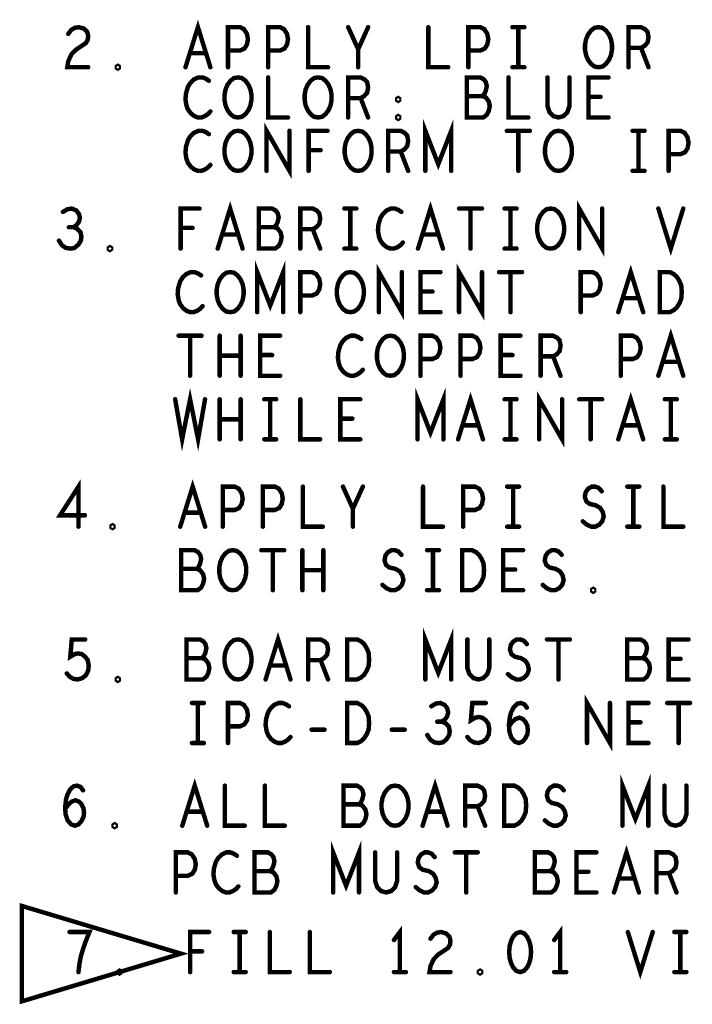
# Model space of a CAD drawing. Extents: x -10 to 15.7, y -3.3 to 6.3.
# Tile 23 of 40: x 10.5 to 11.6, y -0.3 to 1.3. Entities that reach past the tile are written whole.
import ezdxf

# ---------------------------------------------------------------- set-up
doc = ezdxf.new("R2010")
doc.units = 0
doc.layers.get('0').update_dxf_attribs({"color": 3, "linetype": 'CONTINUOUS'})

# ---------------------------------------------------------------- blocks, each defined once
blk = doc.blocks.new('PAD_R1')
at = {"const_width": 0.5}
blk.add_lwpolyline([(0.25, 0, 1), (-0.25, 0, 1)], format="xyb", close=True, dxfattribs=at)

msp = doc.modelspace()

# ---------------------------------------------------------------- linework, layer by layer
at = {"const_width": 0.007}
for points in [[(10.61591, 1.27577), (10.62061, 1.28207), (10.62609, 1.28522), (10.63236, 1.28627), (10.64019, 1.28417), (10.64567, 1.27892), (10.64724, 1.27262), (10.64646, 1.26632), (10.64332, 1.26107), (10.62766, 1.25057), (10.62061, 1.24322), (10.61591, 1.23272), (10.61434, 1.22327), (10.64724, 1.22327)], [(10.80021, 1.22327), (10.81979, 1.28627), (10.83938, 1.22327)], [(10.86712, 1.22327), (10.86712, 1.28627), (10.88592, 1.28627), (10.89219, 1.28312), (10.89689, 1.27577), (10.89846, 1.26737), (10.89689, 1.25897), (10.89297, 1.25267), (10.88592, 1.24952), (10.86712, 1.24952)], [(10.93012, 1.22327), (10.93012, 1.28627), (10.94892, 1.28627), (10.95519, 1.28312), (10.95989, 1.27577), (10.96146, 1.26737), (10.95989, 1.25897), (10.95597, 1.25267), (10.94892, 1.24952), (10.93012, 1.24952)], [(10.99312, 1.28627), (10.99312, 1.22327), (11.02446, 1.22327)], [(11.07179, 1.22327), (11.07179, 1.25162), (11.05612, 1.28627)], [(11.08746, 1.28627), (11.07179, 1.25162)], [(11.18212, 1.28627), (11.18212, 1.22327), (11.21346, 1.22327)], [(11.24512, 1.22327), (11.24512, 1.28627), (11.26392, 1.28627), (11.27019, 1.28312), (11.27489, 1.27577), (11.27646, 1.26737), (11.27489, 1.25897), (11.27097, 1.25267), (11.26392, 1.24952), (11.24512, 1.24952)], [(11.31439, 1.28627), (11.33319, 1.28627)], [(11.32379, 1.28627), (11.32379, 1.22327)], [(11.49712, 1.22327), (11.49712, 1.28627), (11.51671, 1.28627), (11.52297, 1.28312), (11.52689, 1.27892), (11.52846, 1.27052), (11.52689, 1.26212), (11.52219, 1.25687), (11.51671, 1.25372), (11.49712, 1.25372)], [(11.51671, 1.25372), (11.52846, 1.22327)], [(10.83232, 1.24532), (10.80726, 1.24532)], [(11.31439, 1.22327), (11.33319, 1.22327)], [(10.83702, 1.20202), (10.83232, 1.20517), (10.82684, 1.20727), (10.82057, 1.20727), (10.81352, 1.20412), (10.80804, 1.19887), (10.80412, 1.19257), (10.80099, 1.18207), (10.80021, 1.17262), (10.80177, 1.16317), (10.80412, 1.15687), (10.80882, 1.15057), (10.81431, 1.14637), (10.81979, 1.14427), (10.82527, 1.14427), (10.83076, 1.14637), (10.83546, 1.14952), (10.83938, 1.15372)], [(10.93012, 1.20727), (10.93012, 1.14427), (10.96146, 1.14427)], [(11.05612, 1.14427), (11.05612, 1.20727), (11.07571, 1.20727), (11.08197, 1.20412), (11.08589, 1.19992), (11.08746, 1.19152), (11.08589, 1.18312), (11.08119, 1.17787), (11.07571, 1.17472), (11.05612, 1.17472)], [(11.26706, 1.17787), (11.27019, 1.18102), (11.27254, 1.18627), (11.27411, 1.19362), (11.27254, 1.19992), (11.26941, 1.20412), (11.26392, 1.20727), (11.24277, 1.20727), (11.24277, 1.14427), (11.26862, 1.14427), (11.27411, 1.14847), (11.27724, 1.15477), (11.27881, 1.16212), (11.27724, 1.16947), (11.27254, 1.17577), (11.26706, 1.17787), (11.24277, 1.17787)], [(11.30812, 1.20727), (11.30812, 1.14427), (11.33946, 1.14427)], [(11.36956, 1.20727), (11.36956, 1.16212), (11.37269, 1.15267), (11.37896, 1.14637), (11.38679, 1.14427), (11.39462, 1.14637), (11.40089, 1.15267), (11.40402, 1.16212), (11.40402, 1.20727)], [(11.46546, 1.14427), (11.43412, 1.14427), (11.43412, 1.20727), (11.46546, 1.20727)], [(11.07571, 1.17472), (11.08746, 1.14427)], [(11.45292, 1.17682), (11.43412, 1.17682)], [(10.92777, 1.06027), (10.92777, 1.12327), (10.96381, 1.06027), (10.96381, 1.12327)], [(11.17742, 1.06027), (11.17742, 1.12327), (11.19779, 1.07077), (11.21816, 1.12327), (11.21816, 1.06027)], [(10.83702, 1.11802), (10.83232, 1.12117), (10.82684, 1.12327), (10.82057, 1.12327), (10.81352, 1.12012), (10.80804, 1.11487), (10.80412, 1.10857), (10.80099, 1.09807), (10.80021, 1.08862), (10.80177, 1.07917), (10.80412, 1.07287), (10.80882, 1.06657), (10.81431, 1.06237), (10.81979, 1.06027), (10.82527, 1.06027), (10.83076, 1.06237), (10.83546, 1.06552), (10.83938, 1.06972)], [(10.99391, 1.06027), (10.99391, 1.12327), (11.02367, 1.12327)], [(11.11912, 1.06027), (11.11912, 1.12327), (11.13871, 1.12327), (11.14497, 1.12012), (11.14889, 1.11592), (11.15046, 1.10752), (11.14889, 1.09912), (11.14419, 1.09387), (11.13871, 1.09072), (11.11912, 1.09072)], [(11.30577, 1.12327), (11.34181, 1.12327)], [(11.32379, 1.12327), (11.32379, 1.06027)], [(11.50339, 1.12327), (11.52219, 1.12327)], [(11.51279, 1.12327), (11.51279, 1.06027)], [(11.56012, 1.06027), (11.56012, 1.12327), (11.57892, 1.12327), (11.58519, 1.12012), (11.58989, 1.11277), (11.59146, 1.10437), (11.58989, 1.09597), (11.58597, 1.08967), (11.57892, 1.08652), (11.56012, 1.08652)], [(11.01271, 1.09282), (10.99391, 1.09282)], [(11.13871, 1.09072), (11.15046, 1.06027)], [(11.50339, 1.06027), (11.52219, 1.06027)], [(10.85092, 0.938), (10.8705, 1.001), (10.89008, 0.938)], [(11.16592, 0.938), (11.1855, 1.001), (11.20508, 0.938)], [(11.41948, 0.938), (11.41948, 1.001), (11.45552, 0.938), (11.45552, 1.001)], [(10.62398, 0.9716), (10.62868, 0.97475), (10.6326, 0.98), (10.63417, 0.9863), (10.6326, 0.9926), (10.62868, 0.99785), (10.62163, 1.001), (10.61458, 0.99995), (10.60753, 0.99575)], [(10.79262, 0.938), (10.79262, 1.001), (10.82238, 1.001)], [(10.93977, 0.9716), (10.9429, 0.97475), (10.94525, 0.98), (10.94682, 0.98735), (10.94525, 0.99365), (10.94212, 0.99785), (10.93663, 1.001), (10.91548, 1.001), (10.91548, 0.938), (10.94133, 0.938), (10.94682, 0.9422), (10.94995, 0.9485), (10.95152, 0.95585), (10.94995, 0.9632), (10.94525, 0.9695), (10.93977, 0.9716), (10.91548, 0.9716)], [(10.98083, 0.938), (10.98083, 1.001), (11.00042, 1.001), (11.00668, 0.99785), (11.0106, 0.99365), (11.01217, 0.98525), (11.0106, 0.97685), (11.0059, 0.9716), (11.00042, 0.96845), (10.98083, 0.96845)], [(11.0501, 1.001), (11.0689, 1.001)], [(11.0595, 1.001), (11.0595, 0.938)], [(11.13973, 0.99575), (11.13503, 0.9989), (11.12955, 1.001), (11.12328, 1.001), (11.11623, 0.99785), (11.11075, 0.9926), (11.10683, 0.9863), (11.1037, 0.9758), (11.10292, 0.96635), (11.10448, 0.9569), (11.10683, 0.9506), (11.11153, 0.9443), (11.11702, 0.9401), (11.1225, 0.938), (11.12798, 0.938), (11.13347, 0.9401), (11.13817, 0.94325), (11.14208, 0.94745)], [(11.23048, 1.001), (11.26652, 1.001)], [(11.2485, 1.001), (11.2485, 0.938)], [(11.3021, 1.001), (11.3209, 1.001)], [(11.3115, 1.001), (11.3115, 0.938)], [(11.54392, 1.001), (11.5635, 0.938), (11.58308, 1.001)], [(10.60127, 0.9506), (10.60597, 0.94325), (10.61223, 0.93905), (10.61928, 0.938), (10.62555, 0.93905), (10.63182, 0.9443), (10.63573, 0.9506), (10.63652, 0.9569), (10.63495, 0.96425), (10.62947, 0.9695), (10.62398, 0.9716), (10.61693, 0.9716)], [(10.81142, 0.97055), (10.79262, 0.97055)], [(10.88303, 0.96005), (10.85797, 0.96005)], [(11.00042, 0.96845), (11.01217, 0.938)], [(11.19803, 0.96005), (11.17297, 0.96005)], [(11.0501, 0.938), (11.0689, 0.938)], [(11.3021, 0.938), (11.3209, 0.938)], [(10.91313, 0.838), (10.91313, 0.901), (10.9335, 0.8485), (10.95387, 0.901), (10.95387, 0.838)], [(11.10448, 0.838), (11.10448, 0.901), (11.14052, 0.838), (11.14052, 0.901)], [(11.23048, 0.838), (11.23048, 0.901), (11.26652, 0.838), (11.26652, 0.901)], [(10.82473, 0.89575), (10.82003, 0.8989), (10.81455, 0.901), (10.80828, 0.901), (10.80123, 0.89785), (10.79575, 0.8926), (10.79183, 0.8863), (10.7887, 0.8758), (10.78792, 0.86635), (10.78948, 0.8569), (10.79183, 0.8506), (10.79653, 0.8443), (10.80202, 0.8401), (10.8075, 0.838), (10.81298, 0.838), (10.81847, 0.8401), (10.82317, 0.84325), (10.82708, 0.84745)], [(10.98083, 0.838), (10.98083, 0.901), (10.99963, 0.901), (11.0059, 0.89785), (11.0106, 0.8905), (11.01217, 0.8821), (11.0106, 0.8737), (11.00668, 0.8674), (10.99963, 0.86425), (10.98083, 0.86425)], [(11.20117, 0.838), (11.16983, 0.838), (11.16983, 0.901), (11.20117, 0.901)], [(11.29348, 0.901), (11.32952, 0.901)], [(11.3115, 0.901), (11.3115, 0.838)], [(11.42183, 0.838), (11.42183, 0.901), (11.44063, 0.901), (11.4469, 0.89785), (11.4516, 0.8905), (11.45317, 0.8821), (11.4516, 0.8737), (11.44768, 0.8674), (11.44063, 0.86425), (11.42183, 0.86425)], [(11.48092, 0.838), (11.5005, 0.901), (11.52008, 0.838)], [(11.18863, 0.87055), (11.16983, 0.87055)], [(11.51303, 0.86005), (11.48797, 0.86005)], [(11.54392, 0.738), (11.5635, 0.801), (11.58308, 0.738)], [(10.78948, 0.801), (10.82552, 0.801)], [(10.8075, 0.801), (10.8075, 0.738)], [(10.85405, 0.738), (10.85405, 0.801)], [(10.88695, 0.801), (10.88695, 0.738)], [(10.94917, 0.738), (10.91783, 0.738), (10.91783, 0.801), (10.94917, 0.801)], [(11.07673, 0.79575), (11.07203, 0.7989), (11.06655, 0.801), (11.06028, 0.801), (11.05323, 0.79785), (11.04775, 0.7926), (11.04383, 0.7863), (11.0407, 0.7758), (11.03992, 0.76635), (11.04148, 0.7569), (11.04383, 0.7506), (11.04853, 0.7443), (11.05402, 0.7401), (11.0595, 0.738), (11.06498, 0.738), (11.07047, 0.7401), (11.07517, 0.74325), (11.07908, 0.74745)], [(11.16983, 0.738), (11.16983, 0.801), (11.18863, 0.801), (11.1949, 0.79785), (11.1996, 0.7905), (11.20117, 0.7821), (11.1996, 0.7737), (11.19568, 0.7674), (11.18863, 0.76425), (11.16983, 0.76425)], [(11.23283, 0.738), (11.23283, 0.801), (11.25163, 0.801), (11.2579, 0.79785), (11.2626, 0.7905), (11.26417, 0.7821), (11.2626, 0.7737), (11.25868, 0.7674), (11.25163, 0.76425), (11.23283, 0.76425)], [(11.32717, 0.738), (11.29583, 0.738), (11.29583, 0.801), (11.32717, 0.801)], [(11.35883, 0.738), (11.35883, 0.801), (11.37842, 0.801), (11.38468, 0.79785), (11.3886, 0.79365), (11.39017, 0.78525), (11.3886, 0.77685), (11.3839, 0.7716), (11.37842, 0.76845), (11.35883, 0.76845)], [(11.48483, 0.738), (11.48483, 0.801), (11.50363, 0.801), (11.5099, 0.79785), (11.5146, 0.7905), (11.51617, 0.7821), (11.5146, 0.7737), (11.51068, 0.7674), (11.50363, 0.76425), (11.48483, 0.76425)], [(10.88695, 0.7695), (10.85405, 0.7695)], [(10.93663, 0.77055), (10.91783, 0.77055)], [(11.31463, 0.77055), (11.29583, 0.77055)], [(11.37842, 0.76845), (11.39017, 0.738)], [(11.57603, 0.76005), (11.55097, 0.76005)], [(10.784, 0.701), (10.79497, 0.638), (10.8075, 0.701), (10.82003, 0.638), (10.831, 0.701)], [(11.16513, 0.638), (11.16513, 0.701), (11.1855, 0.6485), (11.20587, 0.701), (11.20587, 0.638)], [(11.22892, 0.638), (11.2485, 0.701), (11.26808, 0.638)], [(11.35648, 0.638), (11.35648, 0.701), (11.39252, 0.638), (11.39252, 0.701)], [(11.48092, 0.638), (11.5005, 0.701), (11.52008, 0.638)], [(10.85405, 0.638), (10.85405, 0.701)], [(10.88695, 0.701), (10.88695, 0.638)], [(10.9241, 0.701), (10.9429, 0.701)], [(10.9335, 0.701), (10.9335, 0.638)], [(10.98083, 0.701), (10.98083, 0.638), (11.01217, 0.638)], [(11.07517, 0.638), (11.04383, 0.638), (11.04383, 0.701), (11.07517, 0.701)], [(11.3021, 0.701), (11.3209, 0.701)], [(11.3115, 0.701), (11.3115, 0.638)], [(11.41948, 0.701), (11.45552, 0.701)], [(11.4375, 0.701), (11.4375, 0.638)], [(11.5541, 0.701), (11.5729, 0.701)], [(11.5635, 0.701), (11.5635, 0.638)], [(10.88695, 0.6695), (10.85405, 0.6695)], [(11.06263, 0.67055), (11.04383, 0.67055)], [(11.26103, 0.66005), (11.23597, 0.66005)], [(11.51303, 0.66005), (11.48797, 0.66005)], [(10.9241, 0.638), (10.9429, 0.638)], [(11.3021, 0.638), (11.3209, 0.638)], [(11.5541, 0.638), (11.5729, 0.638)], [(10.63193, 0.50061), (10.63193, 0.56361), (10.60295, 0.51846), (10.64211, 0.51846)], [(10.79195, 0.50061), (10.81153, 0.56361), (10.83111, 0.50061)], [(10.85886, 0.50061), (10.85886, 0.56361), (10.87766, 0.56361), (10.88393, 0.56046), (10.88863, 0.55311), (10.8902, 0.54471), (10.88863, 0.53631), (10.88471, 0.53001), (10.87766, 0.52686), (10.85886, 0.52686)], [(10.92186, 0.50061), (10.92186, 0.56361), (10.94066, 0.56361), (10.94693, 0.56046), (10.95163, 0.55311), (10.9532, 0.54471), (10.95163, 0.53631), (10.94771, 0.53001), (10.94066, 0.52686), (10.92186, 0.52686)], [(10.98486, 0.56361), (10.98486, 0.50061), (11.0162, 0.50061)], [(11.06353, 0.50061), (11.06353, 0.52896), (11.04786, 0.56361)], [(11.0792, 0.56361), (11.06353, 0.52896)], [(11.17386, 0.56361), (11.17386, 0.50061), (11.2052, 0.50061)], [(11.23686, 0.50061), (11.23686, 0.56361), (11.25566, 0.56361), (11.26193, 0.56046), (11.26663, 0.55311), (11.2682, 0.54471), (11.26663, 0.53631), (11.26271, 0.53001), (11.25566, 0.52686), (11.23686, 0.52686)], [(11.30613, 0.56361), (11.32493, 0.56361)], [(11.31553, 0.56361), (11.31553, 0.50061)], [(11.42508, 0.50901), (11.43135, 0.50376), (11.4384, 0.50061), (11.44466, 0.50061), (11.45093, 0.50376), (11.45563, 0.50901), (11.45798, 0.51636), (11.45641, 0.52371), (11.4525, 0.53001), (11.44545, 0.53421), (11.43605, 0.53631), (11.43056, 0.54051), (11.42821, 0.54786), (11.42978, 0.55521), (11.4337, 0.56046), (11.43918, 0.56361), (11.44466, 0.56361), (11.45015, 0.56151), (11.45485, 0.55626)], [(11.49513, 0.56361), (11.51393, 0.56361)], [(11.50453, 0.56361), (11.50453, 0.50061)], [(11.55186, 0.56361), (11.55186, 0.50061), (11.5832, 0.50061)], [(10.82406, 0.52266), (10.799, 0.52266)], [(11.30613, 0.50061), (11.32493, 0.50061)], [(11.49513, 0.50061), (11.51393, 0.50061)], [(10.8178, 0.43421), (10.82093, 0.43736), (10.82328, 0.44261), (10.82485, 0.44996), (10.82328, 0.45626), (10.82015, 0.46046), (10.81466, 0.46361), (10.79351, 0.46361), (10.79351, 0.40061), (10.81936, 0.40061), (10.82485, 0.40481), (10.82798, 0.41111), (10.82955, 0.41846), (10.82798, 0.42581), (10.82328, 0.43211), (10.8178, 0.43421), (10.79351, 0.43421)], [(10.91951, 0.46361), (10.95555, 0.46361)], [(10.93753, 0.46361), (10.93753, 0.40061)], [(10.98408, 0.40061), (10.98408, 0.46361)], [(11.01698, 0.46361), (11.01698, 0.40061)], [(11.11008, 0.40901), (11.11635, 0.40376), (11.1234, 0.40061), (11.12966, 0.40061), (11.13593, 0.40376), (11.14063, 0.40901), (11.14298, 0.41636), (11.14141, 0.42371), (11.1375, 0.43001), (11.13045, 0.43421), (11.12105, 0.43631), (11.11556, 0.44051), (11.11321, 0.44786), (11.11478, 0.45521), (11.1187, 0.46046), (11.12418, 0.46361), (11.12966, 0.46361), (11.13515, 0.46151), (11.13985, 0.45626)], [(11.18013, 0.46361), (11.19893, 0.46361)], [(11.18953, 0.46361), (11.18953, 0.40061)], [(11.3312, 0.40061), (11.29986, 0.40061), (11.29986, 0.46361), (11.3312, 0.46361)], [(11.36208, 0.40901), (11.36835, 0.40376), (11.3754, 0.40061), (11.38166, 0.40061), (11.38793, 0.40376), (11.39263, 0.40901), (11.39498, 0.41636), (11.39341, 0.42371), (11.3895, 0.43001), (11.38245, 0.43421), (11.37305, 0.43631), (11.36756, 0.44051), (11.36521, 0.44786), (11.36678, 0.45521), (11.3707, 0.46046), (11.37618, 0.46361), (11.38166, 0.46361), (11.38715, 0.46151), (11.39185, 0.45626)], [(11.01698, 0.43211), (10.98408, 0.43211)], [(11.31866, 0.43316), (11.29986, 0.43316)], [(11.18013, 0.40061), (11.19893, 0.40061)], [(11.17742, 0.26027), (11.17742, 0.32327), (11.19779, 0.27077), (11.21816, 0.32327), (11.21816, 0.26027)], [(10.61356, 0.26972), (10.61826, 0.26447), (10.62374, 0.26132), (10.63079, 0.26027), (10.63784, 0.26237), (10.64332, 0.26657), (10.64724, 0.27392), (10.64802, 0.28232), (10.64646, 0.29072), (10.64254, 0.29597), (10.63706, 0.30017), (10.63157, 0.30122), (10.62609, 0.30017), (10.61904, 0.29597), (10.62139, 0.32327), (10.64254, 0.32327)], [(10.82606, 0.29387), (10.82919, 0.29702), (10.83154, 0.30227), (10.83311, 0.30962), (10.83154, 0.31592), (10.82841, 0.32012), (10.82292, 0.32327), (10.80177, 0.32327), (10.80177, 0.26027), (10.82762, 0.26027), (10.83311, 0.26447), (10.83624, 0.27077), (10.83781, 0.27812), (10.83624, 0.28547), (10.83154, 0.29177), (10.82606, 0.29387), (10.80177, 0.29387)], [(10.92621, 0.26027), (10.94579, 0.32327), (10.96538, 0.26027)], [(10.99312, 0.26027), (10.99312, 0.32327), (11.01271, 0.32327), (11.01897, 0.32012), (11.02289, 0.31592), (11.02446, 0.30752), (11.02289, 0.29912), (11.01819, 0.29387), (11.01271, 0.29072), (10.99312, 0.29072)], [(11.24356, 0.32327), (11.24356, 0.27812), (11.24669, 0.26867), (11.25296, 0.26237), (11.26079, 0.26027), (11.26862, 0.26237), (11.27489, 0.26867), (11.27802, 0.27812), (11.27802, 0.32327)], [(11.30734, 0.26867), (11.31361, 0.26342), (11.32066, 0.26027), (11.32692, 0.26027), (11.33319, 0.26342), (11.33789, 0.26867), (11.34024, 0.27602), (11.33867, 0.28337), (11.33476, 0.28967), (11.32771, 0.29387), (11.31831, 0.29597), (11.31282, 0.30017), (11.31047, 0.30752), (11.31204, 0.31487), (11.31596, 0.32012), (11.32144, 0.32327), (11.32692, 0.32327), (11.33241, 0.32117), (11.33711, 0.31592)], [(11.36877, 0.32327), (11.40481, 0.32327)], [(11.38679, 0.32327), (11.38679, 0.26027)], [(11.51906, 0.29387), (11.52219, 0.29702), (11.52454, 0.30227), (11.52611, 0.30962), (11.52454, 0.31592), (11.52141, 0.32012), (11.51592, 0.32327), (11.49477, 0.32327), (11.49477, 0.26027), (11.52062, 0.26027), (11.52611, 0.26447), (11.52924, 0.27077), (11.53081, 0.27812), (11.52924, 0.28547), (11.52454, 0.29177), (11.51906, 0.29387), (11.49477, 0.29387)], [(11.59146, 0.26027), (11.56012, 0.26027), (11.56012, 0.32327), (11.59146, 0.32327)], [(11.57892, 0.29282), (11.56012, 0.29282)], [(10.95832, 0.28232), (10.93326, 0.28232)], [(11.01271, 0.29072), (11.02446, 0.26027)], [(11.43177, 0.16027), (11.43177, 0.22327), (11.46781, 0.16027), (11.46781, 0.22327)], [(10.81039, 0.22327), (10.82919, 0.22327)], [(10.81979, 0.22327), (10.81979, 0.16027)], [(10.86712, 0.16027), (10.86712, 0.22327), (10.88592, 0.22327), (10.89219, 0.22012), (10.89689, 0.21277), (10.89846, 0.20437), (10.89689, 0.19597), (10.89297, 0.18967), (10.88592, 0.18652), (10.86712, 0.18652)], [(10.96302, 0.21802), (10.95832, 0.22117), (10.95284, 0.22327), (10.94657, 0.22327), (10.93952, 0.22012), (10.93404, 0.21487), (10.93012, 0.20857), (10.92699, 0.19807), (10.92621, 0.18862), (10.92777, 0.17917), (10.93012, 0.17287), (10.93482, 0.16657), (10.94031, 0.16237), (10.94579, 0.16027), (10.95127, 0.16027), (10.95676, 0.16237), (10.96146, 0.16552), (10.96538, 0.16972)], [(11.20327, 0.19387), (11.20797, 0.19702), (11.21189, 0.20227), (11.21346, 0.20857), (11.21189, 0.21487), (11.20797, 0.22012), (11.20092, 0.22327), (11.19387, 0.22222), (11.18682, 0.21802)], [(11.24356, 0.16972), (11.24826, 0.16447), (11.25374, 0.16132), (11.26079, 0.16027), (11.26784, 0.16237), (11.27332, 0.16657), (11.27724, 0.17392), (11.27802, 0.18232), (11.27646, 0.19072), (11.27254, 0.19597), (11.26706, 0.20017), (11.26157, 0.20122), (11.25609, 0.20017), (11.24904, 0.19597), (11.25139, 0.22327), (11.27254, 0.22327)], [(11.30891, 0.18652), (11.31439, 0.19387), (11.31909, 0.19807), (11.32536, 0.20017), (11.33084, 0.19807), (11.33476, 0.19387), (11.33789, 0.18757), (11.33867, 0.18022), (11.33789, 0.17392), (11.33476, 0.16762), (11.33006, 0.16237), (11.32457, 0.16027), (11.31831, 0.16237), (11.31282, 0.16867), (11.30969, 0.17812), (11.30891, 0.18862), (11.31047, 0.20227), (11.31282, 0.20962), (11.31674, 0.21697), (11.32222, 0.22222), (11.32771, 0.22327), (11.33319, 0.22117), (11.33711, 0.21592)], [(11.52846, 0.16027), (11.49712, 0.16027), (11.49712, 0.22327), (11.52846, 0.22327)], [(11.55777, 0.22327), (11.59381, 0.22327)], [(11.57579, 0.22327), (11.57579, 0.16027)], [(11.18056, 0.17287), (11.18526, 0.16552), (11.19152, 0.16132), (11.19857, 0.16027), (11.20484, 0.16132), (11.21111, 0.16657), (11.21502, 0.17287), (11.21581, 0.17917), (11.21424, 0.18652), (11.20876, 0.19177), (11.20327, 0.19387), (11.19622, 0.19387)], [(11.51592, 0.19282), (11.49712, 0.19282)], [(10.99861, 0.18127), (11.01897, 0.18127)], [(11.12461, 0.18127), (11.14497, 0.18127)], [(10.81039, 0.16027), (10.82919, 0.16027)], [(11.48742, 0.03027), (11.48742, 0.09327), (11.50779, 0.04077), (11.52816, 0.09327), (11.52816, 0.03027)], [(10.61091, 0.05652), (10.61639, 0.06387), (10.62109, 0.06807), (10.62736, 0.07017), (10.63284, 0.06807), (10.63676, 0.06387), (10.63989, 0.05757), (10.64067, 0.05022), (10.63989, 0.04392), (10.63676, 0.03762), (10.63206, 0.03237), (10.62657, 0.03027), (10.62031, 0.03237), (10.61482, 0.03867), (10.61169, 0.04812), (10.61091, 0.05862), (10.61247, 0.07227), (10.61482, 0.07962), (10.61874, 0.08697), (10.62422, 0.09222), (10.62971, 0.09327), (10.63519, 0.09117), (10.63911, 0.08592)], [(10.79521, 0.03027), (10.81479, 0.09327), (10.83438, 0.03027)], [(10.86212, 0.09327), (10.86212, 0.03027), (10.89346, 0.03027)], [(10.92512, 0.09327), (10.92512, 0.03027), (10.95646, 0.03027)], [(11.07306, 0.06387), (11.07619, 0.06702), (11.07854, 0.07227), (11.08011, 0.07962), (11.07854, 0.08592), (11.07541, 0.09012), (11.06992, 0.09327), (11.04877, 0.09327), (11.04877, 0.03027), (11.07462, 0.03027), (11.08011, 0.03447), (11.08324, 0.04077), (11.08481, 0.04812), (11.08324, 0.05547), (11.07854, 0.06177), (11.07306, 0.06387), (11.04877, 0.06387)], [(11.17321, 0.03027), (11.19279, 0.09327), (11.21238, 0.03027)], [(11.24012, 0.03027), (11.24012, 0.09327), (11.25971, 0.09327), (11.26597, 0.09012), (11.26989, 0.08592), (11.27146, 0.07752), (11.26989, 0.06912), (11.26519, 0.06387), (11.25971, 0.06072), (11.24012, 0.06072)], [(11.36534, 0.03867), (11.37161, 0.03342), (11.37866, 0.03027), (11.38492, 0.03027), (11.39119, 0.03342), (11.39589, 0.03867), (11.39824, 0.04602), (11.39667, 0.05337), (11.39276, 0.05967), (11.38571, 0.06387), (11.37631, 0.06597), (11.37082, 0.07017), (11.36847, 0.07752), (11.37004, 0.08487), (11.37396, 0.09012), (11.37944, 0.09327), (11.38492, 0.09327), (11.39041, 0.09117), (11.39511, 0.08592)], [(11.55356, 0.09327), (11.55356, 0.04812), (11.55669, 0.03867), (11.56296, 0.03237), (11.57079, 0.03027), (11.57862, 0.03237), (11.58489, 0.03867), (11.58802, 0.04812), (11.58802, 0.09327)], [(11.25971, 0.06072), (11.27146, 0.03027)], [(10.82732, 0.05232), (10.80226, 0.05232)], [(11.20532, 0.05232), (11.18026, 0.05232)], [(11.03242, -0.07473), (11.03242, -0.01173), (11.05279, -0.06423), (11.07316, -0.01173), (11.07316, -0.07473)], [(11.47421, -0.07473), (11.49379, -0.01173), (11.51338, -0.07473)], [(10.78512, -0.07473), (10.78512, -0.01173), (10.80392, -0.01173), (10.81019, -0.01488), (10.81489, -0.02223), (10.81646, -0.03063), (10.81489, -0.03903), (10.81097, -0.04533), (10.80392, -0.04848), (10.78512, -0.04848)], [(10.88102, -0.01698), (10.87632, -0.01383), (10.87084, -0.01173), (10.86457, -0.01173), (10.85752, -0.01488), (10.85204, -0.02013), (10.84812, -0.02643), (10.84499, -0.03693), (10.84421, -0.04638), (10.84577, -0.05583), (10.84812, -0.06213), (10.85282, -0.06843), (10.85831, -0.07263), (10.86379, -0.07473), (10.86927, -0.07473), (10.87476, -0.07263), (10.87946, -0.06948), (10.88338, -0.06528)], [(10.93306, -0.04113), (10.93619, -0.03798), (10.93854, -0.03273), (10.94011, -0.02538), (10.93854, -0.01908), (10.93541, -0.01488), (10.92992, -0.01173), (10.90877, -0.01173), (10.90877, -0.07473), (10.93462, -0.07473), (10.94011, -0.07053), (10.94324, -0.06423), (10.94481, -0.05688), (10.94324, -0.04953), (10.93854, -0.04323), (10.93306, -0.04113), (10.90877, -0.04113)], [(11.09856, -0.01173), (11.09856, -0.05688), (11.10169, -0.06633), (11.10796, -0.07263), (11.11579, -0.07473), (11.12362, -0.07263), (11.12989, -0.06633), (11.13302, -0.05688), (11.13302, -0.01173)], [(11.16234, -0.06633), (11.16861, -0.07158), (11.17566, -0.07473), (11.18192, -0.07473), (11.18819, -0.07158), (11.19289, -0.06633), (11.19524, -0.05898), (11.19367, -0.05163), (11.18976, -0.04533), (11.18271, -0.04113), (11.17331, -0.03903), (11.16782, -0.03483), (11.16547, -0.02748), (11.16704, -0.02013), (11.17096, -0.01488), (11.17644, -0.01173), (11.18192, -0.01173), (11.18741, -0.01383), (11.19211, -0.01908)], [(11.22377, -0.01173), (11.25981, -0.01173)], [(11.24179, -0.01173), (11.24179, -0.07473)], [(11.37406, -0.04113), (11.37719, -0.03798), (11.37954, -0.03273), (11.38111, -0.02538), (11.37954, -0.01908), (11.37641, -0.01488), (11.37092, -0.01173), (11.34977, -0.01173), (11.34977, -0.07473), (11.37562, -0.07473), (11.38111, -0.07053), (11.38424, -0.06423), (11.38581, -0.05688), (11.38424, -0.04953), (11.37954, -0.04323), (11.37406, -0.04113), (11.34977, -0.04113)], [(11.44646, -0.07473), (11.41512, -0.07473), (11.41512, -0.01173), (11.44646, -0.01173)], [(11.54112, -0.07473), (11.54112, -0.01173), (11.56071, -0.01173), (11.56697, -0.01488), (11.57089, -0.01908), (11.57246, -0.02748), (11.57089, -0.03588), (11.56619, -0.04113), (11.56071, -0.04428), (11.54112, -0.04428)], [(11.43392, -0.04218), (11.41512, -0.04218)], [(11.56071, -0.04428), (11.57246, -0.07473)], [(11.50632, -0.05268), (11.48126, -0.05268)], [(10.63193, -0.2), (10.6335, -0.18635), (10.63585, -0.1748), (10.63898, -0.1643), (10.6429, -0.15275), (10.64917, -0.137), (10.61783, -0.137)], [(10.80762, -0.2), (10.80762, -0.137), (10.83738, -0.137)], [(10.8761, -0.137), (10.8949, -0.137)], [(10.8855, -0.137), (10.8855, -0.2)], [(10.93283, -0.137), (10.93283, -0.2), (10.96417, -0.2)], [(10.99583, -0.137), (10.99583, -0.2), (11.02717, -0.2)], [(11.1375, -0.2), (11.1375, -0.137), (11.1281, -0.1496)], [(11.18562, -0.1475), (11.19032, -0.1412), (11.1958, -0.13805), (11.20207, -0.137), (11.2099, -0.1391), (11.21538, -0.14435), (11.21695, -0.15065), (11.21617, -0.15695), (11.21303, -0.1622), (11.19737, -0.1727), (11.19032, -0.18005), (11.18562, -0.19055), (11.18405, -0.2), (11.21695, -0.2)], [(11.3895, -0.2), (11.3895, -0.137), (11.3801, -0.1496)], [(11.49592, -0.137), (11.5155, -0.2), (11.53508, -0.137)], [(11.5691, -0.137), (11.5879, -0.137)], [(11.5785, -0.137), (11.5785, -0.2)], [(10.82642, -0.16745), (10.80762, -0.16745)], [(10.8761, -0.2), (10.8949, -0.2)], [(11.1281, -0.2), (11.1469, -0.2)], [(11.3801, -0.2), (11.3989, -0.2)], [(11.5691, -0.2), (11.5879, -0.2)]]:
    msp.add_lwpolyline(points, dxfattribs=at)
for points in [[(11.44979, 1.22327), (11.44352, 1.22432), (11.43804, 1.22852), (11.43334, 1.23482), (11.43021, 1.24217), (11.42864, 1.25057), (11.42864, 1.25897), (11.43021, 1.26737), (11.43334, 1.27472), (11.43804, 1.28102), (11.44352, 1.28522), (11.44979, 1.28627), (11.45606, 1.28522), (11.46154, 1.28102), (11.46624, 1.27472), (11.46938, 1.26737), (11.47094, 1.25897), (11.47094, 1.25057), (11.46938, 1.24217), (11.46624, 1.23482), (11.46154, 1.22852), (11.45606, 1.22432)], [(10.69379, 1.22117), (10.69222, 1.22222), (10.69222, 1.22432), (10.69379, 1.22537), (10.69536, 1.22432), (10.69536, 1.22222)], [(10.88279, 1.14427), (10.87652, 1.14532), (10.87104, 1.14952), (10.86634, 1.15582), (10.86321, 1.16317), (10.86164, 1.17157), (10.86164, 1.17997), (10.86321, 1.18837), (10.86634, 1.19572), (10.87104, 1.20202), (10.87652, 1.20622), (10.88279, 1.20727), (10.88906, 1.20622), (10.89454, 1.20202), (10.89924, 1.19572), (10.90238, 1.18837), (10.90394, 1.17997), (10.90394, 1.17157), (10.90238, 1.16317), (10.89924, 1.15582), (10.89454, 1.14952), (10.88906, 1.14532)], [(11.00879, 1.14427), (11.00252, 1.14532), (10.99704, 1.14952), (10.99234, 1.15582), (10.98921, 1.16317), (10.98764, 1.17157), (10.98764, 1.17997), (10.98921, 1.18837), (10.99234, 1.19572), (10.99704, 1.20202), (11.00252, 1.20622), (11.00879, 1.20727), (11.01506, 1.20622), (11.02054, 1.20202), (11.02524, 1.19572), (11.02838, 1.18837), (11.02994, 1.17997), (11.02994, 1.17157), (11.02838, 1.16317), (11.02524, 1.15582), (11.02054, 1.14952), (11.01506, 1.14532)], [(11.13479, 1.17052), (11.13322, 1.17157), (11.13322, 1.17367), (11.13479, 1.17472), (11.13636, 1.17367), (11.13636, 1.17157)], [(11.13479, 1.14217), (11.13322, 1.14322), (11.13322, 1.14532), (11.13479, 1.14637), (11.13636, 1.14532), (11.13636, 1.14322)], [(10.88279, 1.06027), (10.87652, 1.06132), (10.87104, 1.06552), (10.86634, 1.07182), (10.86321, 1.07917), (10.86164, 1.08757), (10.86164, 1.09597), (10.86321, 1.10437), (10.86634, 1.11172), (10.87104, 1.11802), (10.87652, 1.12222), (10.88279, 1.12327), (10.88906, 1.12222), (10.89454, 1.11802), (10.89924, 1.11172), (10.90238, 1.10437), (10.90394, 1.09597), (10.90394, 1.08757), (10.90238, 1.07917), (10.89924, 1.07182), (10.89454, 1.06552), (10.88906, 1.06132)], [(11.07179, 1.06027), (11.06552, 1.06132), (11.06004, 1.06552), (11.05534, 1.07182), (11.05221, 1.07917), (11.05064, 1.08757), (11.05064, 1.09597), (11.05221, 1.10437), (11.05534, 1.11172), (11.06004, 1.11802), (11.06552, 1.12222), (11.07179, 1.12327), (11.07806, 1.12222), (11.08354, 1.11802), (11.08824, 1.11172), (11.09138, 1.10437), (11.09294, 1.09597), (11.09294, 1.08757), (11.09138, 1.07917), (11.08824, 1.07182), (11.08354, 1.06552), (11.07806, 1.06132)], [(11.38679, 1.06027), (11.38052, 1.06132), (11.37504, 1.06552), (11.37034, 1.07182), (11.36721, 1.07917), (11.36564, 1.08757), (11.36564, 1.09597), (11.36721, 1.10437), (11.37034, 1.11172), (11.37504, 1.11802), (11.38052, 1.12222), (11.38679, 1.12327), (11.39306, 1.12222), (11.39854, 1.11802), (11.40324, 1.11172), (11.40638, 1.10437), (11.40794, 1.09597), (11.40794, 1.08757), (11.40638, 1.07917), (11.40324, 1.07182), (11.39854, 1.06552), (11.39306, 1.06132)], [(11.3745, 0.938), (11.36823, 0.93905), (11.36275, 0.94325), (11.35805, 0.94955), (11.35492, 0.9569), (11.35335, 0.9653), (11.35335, 0.9737), (11.35492, 0.9821), (11.35805, 0.98945), (11.36275, 0.99575), (11.36823, 0.99995), (11.3745, 1.001), (11.38077, 0.99995), (11.38625, 0.99575), (11.39095, 0.98945), (11.39408, 0.9821), (11.39565, 0.9737), (11.39565, 0.9653), (11.39408, 0.9569), (11.39095, 0.94955), (11.38625, 0.94325), (11.38077, 0.93905)], [(10.6815, 0.9359), (10.67993, 0.93695), (10.67993, 0.93905), (10.6815, 0.9401), (10.68307, 0.93905), (10.68307, 0.93695)], [(10.8705, 0.838), (10.86423, 0.83905), (10.85875, 0.84325), (10.85405, 0.84955), (10.85092, 0.8569), (10.84935, 0.8653), (10.84935, 0.8737), (10.85092, 0.8821), (10.85405, 0.88945), (10.85875, 0.89575), (10.86423, 0.89995), (10.8705, 0.901), (10.87677, 0.89995), (10.88225, 0.89575), (10.88695, 0.88945), (10.89008, 0.8821), (10.89165, 0.8737), (10.89165, 0.8653), (10.89008, 0.8569), (10.88695, 0.84955), (10.88225, 0.84325), (10.87677, 0.83905)], [(11.0595, 0.838), (11.05323, 0.83905), (11.04775, 0.84325), (11.04305, 0.84955), (11.03992, 0.8569), (11.03835, 0.8653), (11.03835, 0.8737), (11.03992, 0.8821), (11.04305, 0.88945), (11.04775, 0.89575), (11.05323, 0.89995), (11.0595, 0.901), (11.06577, 0.89995), (11.07125, 0.89575), (11.07595, 0.88945), (11.07908, 0.8821), (11.08065, 0.8737), (11.08065, 0.8653), (11.07908, 0.8569), (11.07595, 0.84955), (11.07125, 0.84325), (11.06577, 0.83905)], [(11.54627, 0.838), (11.54627, 0.901), (11.56193, 0.901), (11.5682, 0.89785), (11.5729, 0.89365), (11.57682, 0.88735), (11.57995, 0.88), (11.58073, 0.8695), (11.57995, 0.859), (11.57682, 0.85165), (11.5729, 0.84535), (11.5682, 0.84115), (11.56193, 0.838)], [(11.1225, 0.738), (11.11623, 0.73905), (11.11075, 0.74325), (11.10605, 0.74955), (11.10292, 0.7569), (11.10135, 0.7653), (11.10135, 0.7737), (11.10292, 0.7821), (11.10605, 0.78945), (11.11075, 0.79575), (11.11623, 0.79995), (11.1225, 0.801), (11.12877, 0.79995), (11.13425, 0.79575), (11.13895, 0.78945), (11.14208, 0.7821), (11.14365, 0.7737), (11.14365, 0.7653), (11.14208, 0.7569), (11.13895, 0.74955), (11.13425, 0.74325), (11.12877, 0.73905)], [(10.68553, 0.49851), (10.68396, 0.49956), (10.68396, 0.50166), (10.68553, 0.50271), (10.6871, 0.50166), (10.6871, 0.49956)], [(10.87453, 0.40061), (10.86826, 0.40166), (10.86278, 0.40586), (10.85808, 0.41216), (10.85495, 0.41951), (10.85338, 0.42791), (10.85338, 0.43631), (10.85495, 0.44471), (10.85808, 0.45206), (10.86278, 0.45836), (10.86826, 0.46256), (10.87453, 0.46361), (10.8808, 0.46256), (10.88628, 0.45836), (10.89098, 0.45206), (10.89411, 0.44471), (10.89568, 0.43631), (10.89568, 0.42791), (10.89411, 0.41951), (10.89098, 0.41216), (10.88628, 0.40586), (10.8808, 0.40166)], [(11.2353, 0.40061), (11.2353, 0.46361), (11.25096, 0.46361), (11.25723, 0.46046), (11.26193, 0.45626), (11.26585, 0.44996), (11.26898, 0.44261), (11.26976, 0.43211), (11.26898, 0.42161), (11.26585, 0.41426), (11.26193, 0.40796), (11.25723, 0.40376), (11.25096, 0.40061)], [(11.44153, 0.39851), (11.43996, 0.39956), (11.43996, 0.40166), (11.44153, 0.40271), (11.4431, 0.40166), (11.4431, 0.39956)], [(10.88279, 0.26027), (10.87652, 0.26132), (10.87104, 0.26552), (10.86634, 0.27182), (10.86321, 0.27917), (10.86164, 0.28757), (10.86164, 0.29597), (10.86321, 0.30437), (10.86634, 0.31172), (10.87104, 0.31802), (10.87652, 0.32222), (10.88279, 0.32327), (10.88906, 0.32222), (10.89454, 0.31802), (10.89924, 0.31172), (10.90238, 0.30437), (10.90394, 0.29597), (10.90394, 0.28757), (10.90238, 0.27917), (10.89924, 0.27182), (10.89454, 0.26552), (10.88906, 0.26132)], [(11.05456, 0.26027), (11.05456, 0.32327), (11.07022, 0.32327), (11.07649, 0.32012), (11.08119, 0.31592), (11.08511, 0.30962), (11.08824, 0.30227), (11.08902, 0.29177), (11.08824, 0.28127), (11.08511, 0.27392), (11.08119, 0.26762), (11.07649, 0.26342), (11.07022, 0.26027)], [(10.69379, 0.25817), (10.69222, 0.25922), (10.69222, 0.26132), (10.69379, 0.26237), (10.69536, 0.26132), (10.69536, 0.25922)], [(11.05456, 0.16027), (11.05456, 0.22327), (11.07022, 0.22327), (11.07649, 0.22012), (11.08119, 0.21592), (11.08511, 0.20962), (11.08824, 0.20227), (11.08902, 0.19177), (11.08824, 0.18127), (11.08511, 0.17392), (11.08119, 0.16762), (11.07649, 0.16342), (11.07022, 0.16027)], [(11.12979, 0.03027), (11.12352, 0.03132), (11.11804, 0.03552), (11.11334, 0.04182), (11.11021, 0.04917), (11.10864, 0.05757), (11.10864, 0.06597), (11.11021, 0.07437), (11.11334, 0.08172), (11.11804, 0.08802), (11.12352, 0.09222), (11.12979, 0.09327), (11.13606, 0.09222), (11.14154, 0.08802), (11.14624, 0.08172), (11.14938, 0.07437), (11.15094, 0.06597), (11.15094, 0.05757), (11.14938, 0.04917), (11.14624, 0.04182), (11.14154, 0.03552), (11.13606, 0.03132)], [(11.30156, 0.03027), (11.30156, 0.09327), (11.31722, 0.09327), (11.32349, 0.09012), (11.32819, 0.08592), (11.33211, 0.07962), (11.33524, 0.07227), (11.33602, 0.06177), (11.33524, 0.05127), (11.33211, 0.04392), (11.32819, 0.03762), (11.32349, 0.03342), (11.31722, 0.03027)], [(10.68879, 0.02817), (10.68722, 0.02922), (10.68722, 0.03132), (10.68879, 0.03237), (10.69036, 0.03132), (10.69036, 0.02922)], [(10.793, -0.171), (10.543, -0.246), (10.543, -0.096)], [(11.3265, -0.137), (11.32023, -0.1391), (11.31553, -0.14435), (11.3124, -0.15065), (11.31005, -0.15905), (11.30927, -0.1685), (11.31005, -0.17795), (11.3124, -0.18635), (11.31553, -0.19265), (11.32023, -0.1979), (11.3265, -0.2), (11.33277, -0.1979), (11.33747, -0.19265), (11.3406, -0.18635), (11.34295, -0.17795), (11.34373, -0.1685), (11.34295, -0.15905), (11.3406, -0.15065), (11.33747, -0.14435), (11.33277, -0.1391)], [(10.6965, -0.2021), (10.69493, -0.20105), (10.69493, -0.19895), (10.6965, -0.1979), (10.69807, -0.19895), (10.69807, -0.20105)], [(11.2635, -0.2021), (11.26193, -0.20105), (11.26193, -0.19895), (11.2635, -0.1979), (11.26507, -0.19895), (11.26507, -0.20105)]]:
    msp.add_lwpolyline(points, close=True, dxfattribs=at)

# ---------------------------------------------------------------- block references
at = {"xscale": 0.007, "yscale": 0.007}
for p in [(10.99312, 1.28627), (11.05612, 1.28627), (11.08746, 1.28627), (11.18212, 1.28627), (11.31439, 1.28627), (11.32379, 1.28627), (11.33319, 1.28627), (10.61591, 1.27577), (11.07179, 1.25162), (11.49712, 1.25372), (11.51671, 1.25372), (10.80726, 1.24532), (10.83232, 1.24532), (10.86712, 1.24952), (10.93012, 1.24952), (11.24512, 1.24952), (10.64724, 1.22327), (10.80021, 1.22327), (10.83938, 1.22327), (10.86712, 1.22327), (10.93012, 1.22327), (11.02446, 1.22327), (11.07179, 1.22327), (11.21346, 1.22327), (11.24512, 1.22327), (11.31439, 1.22327), (11.32379, 1.22327), (11.33319, 1.22327), (11.49712, 1.22327), (11.52846, 1.22327), (10.93012, 1.20727), (11.30812, 1.20727), (11.36956, 1.20727), (11.40402, 1.20727), (11.46546, 1.20727), (10.83702, 1.20202), (11.05612, 1.17472), (11.07571, 1.17472), (11.24277, 1.17787), (11.26706, 1.17787), (11.43412, 1.17682), (11.45292, 1.17682), (10.83938, 1.15372), (10.96146, 1.14427), (11.05612, 1.14427), (11.08746, 1.14427), (11.33946, 1.14427), (11.46546, 1.14427), (10.83702, 1.11802), (10.96381, 1.12327), (11.02367, 1.12327), (11.30577, 1.12327), (11.32379, 1.12327), (11.34181, 1.12327), (11.50339, 1.12327), (11.51279, 1.12327), (11.52219, 1.12327), (10.99391, 1.09282), (11.01271, 1.09282), (11.11912, 1.09072), (11.13871, 1.09072), (11.56012, 1.08652), (10.83938, 1.06972), (10.92777, 1.06027), (10.99391, 1.06027), (11.11912, 1.06027), (11.15046, 1.06027), (11.17742, 1.06027), (11.21816, 1.06027), (11.32379, 1.06027), (11.50339, 1.06027), (11.51279, 1.06027), (11.52219, 1.06027), (11.56012, 1.06027), (10.60753, 0.99575), (10.82238, 1.001), (11.0501, 1.001), (11.0595, 1.001), (11.0689, 1.001), (11.13973, 0.99575), (11.23048, 1.001), (11.2485, 1.001), (11.26652, 1.001), (11.3021, 1.001), (11.3115, 1.001), (11.3209, 1.001), (11.45552, 1.001), (11.54392, 1.001), (11.58308, 1.001), (10.61693, 0.9716), (10.62398, 0.9716), (10.79262, 0.97055), (10.81142, 0.97055), (10.85797, 0.96005), (10.88303, 0.96005), (10.91548, 0.9716), (10.93977, 0.9716), (10.98083, 0.96845), (11.00042, 0.96845), (11.17297, 0.96005), (11.19803, 0.96005), (10.60127, 0.9506), (11.14208, 0.94745), (10.79262, 0.938), (10.85092, 0.938), (10.89008, 0.938), (10.98083, 0.938), (11.01217, 0.938), (11.0501, 0.938), (11.0595, 0.938), (11.0689, 0.938), (11.16592, 0.938), (11.20508, 0.938), (11.2485, 0.938), (11.3021, 0.938), (11.3115, 0.938), (11.3209, 0.938), (11.41948, 0.938), (10.82473, 0.89575), (11.14052, 0.901), (11.20117, 0.901), (11.26652, 0.901), (11.29348, 0.901), (11.3115, 0.901), (11.32952, 0.901), (10.98083, 0.86425), (11.16983, 0.87055), (11.18863, 0.87055), (11.42183, 0.86425), (11.48797, 0.86005), (11.51303, 0.86005), (10.82708, 0.84745), (10.91313, 0.838), (10.95387, 0.838), (10.98083, 0.838), (11.10448, 0.838), (11.20117, 0.838), (11.23048, 0.838), (11.3115, 0.838), (11.42183, 0.838), (11.48092, 0.838), (11.52008, 0.838), (10.78948, 0.801), (10.8075, 0.801), (10.82552, 0.801), (10.85405, 0.801), (10.88695, 0.801), (10.94917, 0.801), (11.07673, 0.79575), (11.32717, 0.801), (10.85405, 0.7695), (10.88695, 0.7695), (10.91783, 0.77055), (10.93663, 0.77055), (11.16983, 0.76425), (11.23283, 0.76425), (11.29583, 0.77055), (11.31463, 0.77055), (11.35883, 0.76845), (11.37842, 0.76845), (11.48483, 0.76425), (11.55097, 0.76005), (11.57603, 0.76005), (11.07908, 0.74745), (10.8075, 0.738), (10.85405, 0.738), (10.88695, 0.738), (10.94917, 0.738), (11.16983, 0.738), (11.23283, 0.738), (11.32717, 0.738), (11.35883, 0.738), (11.39017, 0.738), (11.48483, 0.738), (11.54392, 0.738), (11.58308, 0.738), (10.784, 0.701), (10.831, 0.701), (10.85405, 0.701), (10.88695, 0.701), (10.9241, 0.701), (10.9335, 0.701), (10.9429, 0.701), (10.98083, 0.701), (11.07517, 0.701), (11.3021, 0.701), (11.3115, 0.701), (11.3209, 0.701), (11.39252, 0.701), (11.41948, 0.701), (11.4375, 0.701), (11.45552, 0.701), (11.5541, 0.701), (11.5635, 0.701), (11.5729, 0.701), (10.85405, 0.6695), (10.88695, 0.6695), (11.04383, 0.67055), (11.06263, 0.67055), (11.23597, 0.66005), (11.26103, 0.66005), (11.48797, 0.66005), (11.51303, 0.66005), (10.85405, 0.638), (10.88695, 0.638), (10.9241, 0.638), (10.9335, 0.638), (10.9429, 0.638), (11.01217, 0.638), (11.07517, 0.638), (11.16513, 0.638), (11.20587, 0.638), (11.22892, 0.638), (11.26808, 0.638), (11.3021, 0.638), (11.3115, 0.638), (11.3209, 0.638), (11.35648, 0.638), (11.4375, 0.638), (11.48092, 0.638), (11.52008, 0.638), (11.5541, 0.638), (11.5635, 0.638), (11.5729, 0.638), (10.98486, 0.56361), (11.04786, 0.56361), (11.0792, 0.56361), (11.17386, 0.56361), (11.30613, 0.56361), (11.31553, 0.56361), (11.32493, 0.56361), (11.45485, 0.55626), (11.49513, 0.56361), (11.50453, 0.56361), (11.51393, 0.56361), (11.55186, 0.56361), (10.85886, 0.52686), (10.92186, 0.52686), (11.06353, 0.52896), (11.23686, 0.52686), (10.64211, 0.51846), (10.799, 0.52266), (10.82406, 0.52266), (11.42508, 0.50901), (10.63193, 0.50061), (10.79195, 0.50061), (10.83111, 0.50061), (10.85886, 0.50061), (10.92186, 0.50061), (11.0162, 0.50061), (11.06353, 0.50061), (11.2052, 0.50061), (11.23686, 0.50061), (11.30613, 0.50061), (11.31553, 0.50061), (11.32493, 0.50061), (11.49513, 0.50061), (11.50453, 0.50061), (11.51393, 0.50061), (11.5832, 0.50061), (10.91951, 0.46361), (10.93753, 0.46361), (10.95555, 0.46361), (10.98408, 0.46361), (11.01698, 0.46361), (11.18013, 0.46361), (11.18953, 0.46361), (11.19893, 0.46361), (11.3312, 0.46361), (11.13985, 0.45626), (11.39185, 0.45626), (10.79351, 0.43421), (10.8178, 0.43421), (10.98408, 0.43211), (11.01698, 0.43211), (11.29986, 0.43316), (11.31866, 0.43316), (10.93753, 0.40061), (10.98408, 0.40061), (11.01698, 0.40061), (11.11008, 0.40901), (11.18013, 0.40061), (11.18953, 0.40061), (11.19893, 0.40061), (11.3312, 0.40061), (11.36208, 0.40901), (10.64254, 0.32327), (11.24356, 0.32327), (11.27802, 0.32327), (11.36877, 0.32327), (11.38679, 0.32327), (11.40481, 0.32327), (11.59146, 0.32327), (11.33711, 0.31592), (10.80177, 0.29387), (10.82606, 0.29387), (11.49477, 0.29387), (11.51906, 0.29387), (11.56012, 0.29282), (11.57892, 0.29282), (10.93326, 0.28232), (10.95832, 0.28232), (10.99312, 0.29072), (11.01271, 0.29072), (10.61356, 0.26972), (10.92621, 0.26027), (10.96538, 0.26027), (10.99312, 0.26027), (11.02446, 0.26027), (11.17742, 0.26027), (11.21816, 0.26027), (11.30734, 0.26867), (11.38679, 0.26027), (11.59146, 0.26027), (10.81039, 0.22327), (10.81979, 0.22327), (10.82919, 0.22327), (10.96302, 0.21802), (11.18682, 0.21802), (11.27254, 0.22327), (11.33711, 0.21592), (11.46781, 0.22327), (11.52846, 0.22327), (11.55777, 0.22327), (11.57579, 0.22327), (11.59381, 0.22327), (10.86712, 0.18652), (11.19622, 0.19387), (11.20327, 0.19387), (11.30891, 0.18652), (11.49712, 0.19282), (11.51592, 0.19282), (10.96538, 0.16972), (10.99861, 0.18127), (11.01897, 0.18127), (11.12461, 0.18127), (11.14497, 0.18127), (11.18056, 0.17287), (11.24356, 0.16972), (10.81039, 0.16027), (10.81979, 0.16027), (10.82919, 0.16027), (10.86712, 0.16027), (11.43177, 0.16027), (11.52846, 0.16027), (11.57579, 0.16027), (10.86212, 0.09327), (10.92512, 0.09327), (11.55356, 0.09327), (11.58802, 0.09327), (10.63911, 0.08592), (11.39511, 0.08592), (11.04877, 0.06387), (11.07306, 0.06387), (11.24012, 0.06072), (11.25971, 0.06072), (10.61091, 0.05652), (10.80226, 0.05232), (10.82732, 0.05232), (11.18026, 0.05232), (11.20532, 0.05232), (10.79521, 0.03027), (10.83438, 0.03027), (10.89346, 0.03027), (10.95646, 0.03027), (11.17321, 0.03027), (11.21238, 0.03027), (11.24012, 0.03027), (11.27146, 0.03027), (11.36534, 0.03867), (11.48742, 0.03027), (11.52816, 0.03027), (10.88102, -0.01698), (11.09856, -0.01173), (11.13302, -0.01173), (11.22377, -0.01173), (11.24179, -0.01173), (11.25981, -0.01173), (11.44646, -0.01173), (11.19211, -0.01908), (10.78512, -0.04848), (10.90877, -0.04113), (10.93306, -0.04113), (11.34977, -0.04113), (11.37406, -0.04113), (11.41512, -0.04218), (11.43392, -0.04218), (11.54112, -0.04428), (11.56071, -0.04428), (10.88338, -0.06528), (11.48126, -0.05268), (11.50632, -0.05268), (10.78512, -0.07473), (11.03242, -0.07473), (11.07316, -0.07473), (11.16234, -0.06633), (11.24179, -0.07473), (11.44646, -0.07473), (11.47421, -0.07473), (11.51338, -0.07473), (11.54112, -0.07473), (11.57246, -0.07473), (10.61783, -0.137), (10.83738, -0.137), (10.8761, -0.137), (10.8855, -0.137), (10.8949, -0.137), (10.93283, -0.137), (10.99583, -0.137), (11.49592, -0.137), (11.53508, -0.137), (11.5691, -0.137), (11.5785, -0.137), (11.5879, -0.137), (11.1281, -0.1496), (11.18562, -0.1475), (11.3801, -0.1496), (10.80762, -0.16745), (10.82642, -0.16745), (10.63193, -0.2), (10.80762, -0.2), (10.8761, -0.2), (10.8855, -0.2), (10.8949, -0.2), (10.96417, -0.2), (11.02717, -0.2), (11.1281, -0.2), (11.1375, -0.2), (11.1469, -0.2), (11.21695, -0.2), (11.3801, -0.2), (11.3895, -0.2), (11.3989, -0.2), (11.5691, -0.2), (11.5785, -0.2), (11.5879, -0.2)]:
    msp.add_blockref('PAD_R1', p, dxfattribs=at)

doc.saveas('drawing.dxf')
